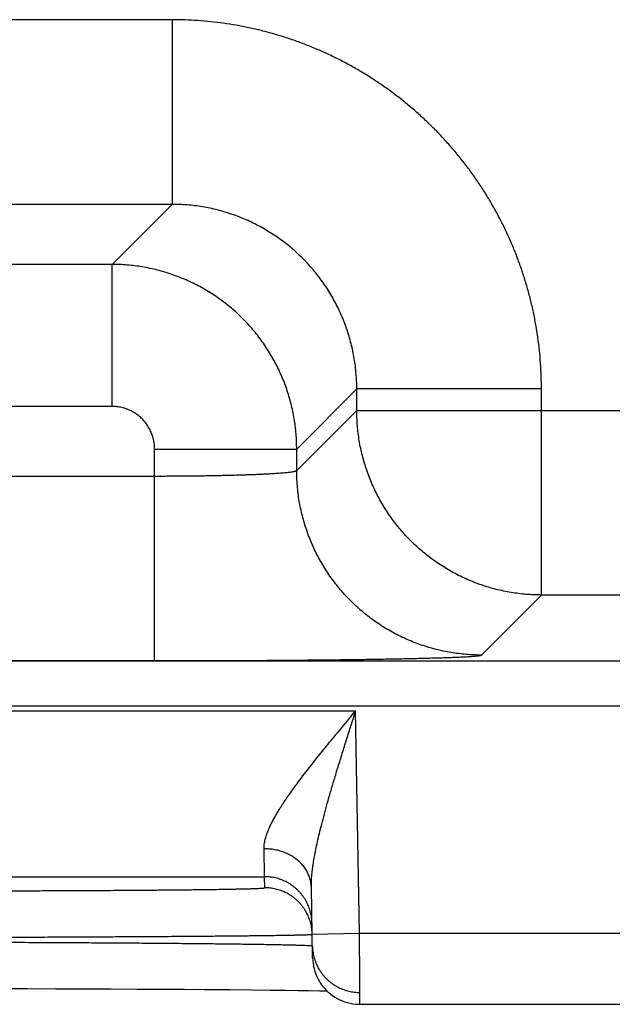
# Model space of a CAD drawing. Header units: inches. Extents: x 0 to 34, y 0 to 22.
# Tile 65 of 112: x 20.907 to 21.157, y 13.956 to 14.372. Entities that reach past the tile are written whole.
import ezdxf

# ---------------------------------------------------------------- set-up
doc = ezdxf.new("R2010")
doc.units = ezdxf.units.IN
doc.header["$LTSCALE"] = 1.87
doc.header["$MEASUREMENT"] = 0
doc.layers.get('0').update_dxf_attribs({"linetype": 'CONTINUOUS'})

msp = doc.modelspace()

# ---------------------------------------------------------------- linework, layer by layer
at = {"color": 7, "linetype": 'CONTINUOUS'}
for p, q in [((20.9716, 14.37228), (20.82129, 14.37228)), ((20.9716, 14.37228), (20.9716, 14.29429)), ((20.9716, 14.29429), (20.82129, 14.29429)), ((20.9716, 14.29429), (20.94623, 14.26892)), ((20.94623, 14.26892), (20.84666, 14.26892)), ((20.94623, 14.20893), (20.94623, 14.26892)), ((21.04959, 14.21631), (21.02422, 14.19094)), ((21.12758, 14.21631), (21.04959, 14.21631)), ((21.04959, 14.20728), (21.04959, 14.21631)), ((21.12758, 14.12929), (21.12758, 14.21631)), ((20.94623, 14.20893), (20.84666, 14.20893)), ((21.02422, 14.18191), (21.04959, 14.20728)), ((21.04959, 14.20728), (21.6733, 14.20728)), ((20.96423, 14.19094), (21.02422, 14.19094)), ((20.96423, 14.10156), (20.96423, 14.19094)), ((21.02422, 14.18191), (21.02422, 14.19094)), ((20.82866, 14.17955), (20.96423, 14.17955)), ((21.10221, 14.10392), (21.12758, 14.12929)), ((21.59531, 14.12929), (21.12758, 14.12929)), ((18.41877, 14.10148), (25.80914, 14.10148)), ((20.82866, 14.10156), (20.96423, 14.10156)), ((18.41877, 14.08246), (25.80914, 14.08246)), ((20.37177, 14.0803), (21.04912, 14.0803)), ((21.05076, 13.98641), (21.04912, 14.0803)), ((20.41021, 14.01031), (21.01068, 14.01031)), ((21.01077, 14.00563), (21.01068, 14.01031)), ((21.03094, 13.97606), (21.03042, 14.00582)), ((21.03076, 13.98606), (21.05076, 13.98641)), ((21.05076, 13.98641), (21.30013, 13.98641)), ((20.89813, 13.96306), (20.91037, 13.96303)), ((20.91037, 13.96303), (20.9224, 13.963)), ((20.9224, 13.963), (20.93416, 13.96296)), ((20.93416, 13.96296), (20.94559, 13.96292)), ((20.94559, 13.96292), (20.95666, 13.96287)), ((20.95666, 13.96287), (20.96727, 13.96281)), ((20.96727, 13.96281), (20.97681, 13.96275)), ((20.97681, 13.96275), (20.98515, 13.96269)), ((20.98515, 13.96269), (20.99593, 13.9626)), ((20.99593, 13.9626), (21.00521, 13.96251)), ((21.00521, 13.96251), (21.01307, 13.96242)), ((21.01307, 13.96242), (21.01954, 13.96234)), ((21.01954, 13.96234), (21.0248, 13.96227)), ((21.0248, 13.96227), (21.02918, 13.9622)), ((21.02918, 13.9622), (21.03399, 13.96211)), ((21.03399, 13.96211), (21.03703, 13.96205)), ((21.05093, 13.95641), (21.29996, 13.95641))]:
    msp.add_line(p, q, dxfattribs=at)
msp.add_lwpolyline([(21.03094, 13.97606), (21.03099, 13.97489), (21.03111, 13.97373), (21.03131, 13.97257), (21.03156, 13.97143), (21.03189, 13.97031), (21.03228, 13.9692), (21.03273, 13.96812), (21.03325, 13.96707), (21.03383, 13.96605), (21.03446, 13.96507), (21.03515, 13.96412), (21.0359, 13.96322), (21.0367, 13.96236), (21.03755, 13.96155), (21.03844, 13.9608), (21.03937, 13.96009), (21.04035, 13.95944), (21.04136, 13.95885), (21.0424, 13.95832), (21.04348, 13.95785), (21.04458, 13.95745), (21.0457, 13.95711), (21.04684, 13.95684), (21.04799, 13.95663), (21.04915, 13.95649), (21.05032, 13.95642), (21.05093, 13.95641)], dxfattribs=at)
for points, knots in [([(21.12758, 14.21631), (21.12758, 14.21812), (21.12751, 14.22174), (21.12723, 14.22717), (21.12676, 14.23259), (21.1261, 14.238), (21.12524, 14.24338), (21.12421, 14.24872), (21.12298, 14.25403), (21.12157, 14.25929), (21.11998, 14.2645), (21.11821, 14.26965), (21.11626, 14.27474), (21.11413, 14.27975), (21.11183, 14.28469), (21.10936, 14.28954), (21.10672, 14.2943), (21.10391, 14.29897), (21.10095, 14.30354), (21.09782, 14.308), (21.09454, 14.31235), (21.09112, 14.31658), (21.08754, 14.32069), (21.08383, 14.32468), (21.07998, 14.32853), (21.076, 14.33224), (21.07189, 14.33582), (21.06765, 14.33924), (21.0633, 14.34252), (21.05884, 14.34565), (21.05427, 14.34861), (21.04961, 14.35142), (21.04484, 14.35406), (21.03999, 14.35653), (21.03505, 14.35883), (21.03004, 14.36096), (21.02495, 14.36291), (21.0198, 14.36468), (21.01459, 14.36627), (21.00933, 14.36768), (21.00402, 14.36891), (20.99868, 14.36995), (20.9933, 14.3708), (20.98789, 14.37146), (20.98247, 14.37193), (20.97704, 14.37222), (20.97341, 14.37228), (20.9716, 14.37228)], [0, 0, 0, 0, 0.022161, 0.044356, 0.066574, 0.088801, 0.111028, 0.133246, 0.155464, 0.177691, 0.199926, 0.222163, 0.244394, 0.266622, 0.288847, 0.311071, 0.333295, 0.35552, 0.377746, 0.399972, 0.422198, 0.444423, 0.466649, 0.488874, 0.511099, 0.533323, 0.555548, 0.577774, 0.6, 0.622226, 0.644452, 0.666678, 0.688903, 0.711128, 0.733352, 0.755576, 0.777805, 0.800041, 0.822277, 0.844507, 0.866729, 0.888953, 0.911185, 0.933417, 0.955638, 0.977836, 1, 1, 1, 1]), ([(21.04959, 14.21631), (21.04959, 14.21738), (21.04955, 14.21953), (21.04935, 14.22275), (21.04902, 14.22596), (21.04855, 14.22915), (21.04796, 14.23232), (21.04723, 14.23546), (21.04638, 14.23857), (21.04539, 14.24164), (21.04428, 14.24467), (21.04305, 14.24765), (21.04169, 14.25058), (21.04022, 14.25344), (21.03863, 14.25625), (21.03692, 14.25898), (21.0351, 14.26164), (21.03318, 14.26423), (21.03114, 14.26673), (21.02901, 14.26915), (21.02678, 14.27147), (21.02445, 14.27371), (21.02204, 14.27584), (21.01954, 14.27787), (21.01695, 14.2798), (21.01429, 14.28162), (21.01155, 14.28332), (21.00875, 14.28492), (21.00588, 14.28639), (21.00296, 14.28775), (20.99998, 14.28898), (20.99695, 14.29009), (20.99388, 14.29108), (20.99077, 14.29193), (20.98762, 14.29266), (20.98445, 14.29325), (20.98126, 14.29372), (20.97805, 14.29405), (20.97483, 14.29425), (20.97268, 14.29429), (20.9716, 14.29429)], [0, 0, 0, 0, 0.026326, 0.05265, 0.078971, 0.105291, 0.131612, 0.157932, 0.18425, 0.210565, 0.236878, 0.263188, 0.289496, 0.315803, 0.34211, 0.368417, 0.394724, 0.421029, 0.447334, 0.473639, 0.499944, 0.526249, 0.552554, 0.578861, 0.605169, 0.631478, 0.657787, 0.684098, 0.71041, 0.736723, 0.763038, 0.789358, 0.815684, 0.842013, 0.868345, 0.894675, 0.921003, 0.947332, 0.973663, 1, 1, 1, 1]), ([(21.02422, 14.19094), (21.02422, 14.19201), (21.02418, 14.19416), (21.02397, 14.19738), (21.02364, 14.20059), (21.02318, 14.20378), (21.02258, 14.20695), (21.02185, 14.21009), (21.02099, 14.2132), (21.02001, 14.21627), (21.0189, 14.2193), (21.01766, 14.22228), (21.0163, 14.22521), (21.01483, 14.22807), (21.01324, 14.23087), (21.01153, 14.23361), (21.00971, 14.23627), (21.00779, 14.23885), (21.00575, 14.24135), (21.00362, 14.24377), (21.00139, 14.24609), (20.99906, 14.24832), (20.99665, 14.25046), (20.99414, 14.25249), (20.99156, 14.25442), (20.9889, 14.25624), (20.98616, 14.25795), (20.98335, 14.25954), (20.98049, 14.26102), (20.97756, 14.26237), (20.97458, 14.26361), (20.97155, 14.26472), (20.96848, 14.2657), (20.96537, 14.26656), (20.96223, 14.26728), (20.95906, 14.26788), (20.95587, 14.26835), (20.95267, 14.26868), (20.94945, 14.26888), (20.94731, 14.26892), (20.94623, 14.26892)], [0, 0, 0, 0, 0.02633, 0.052658, 0.078985, 0.10531, 0.131635, 0.157961, 0.184286, 0.210609, 0.236933, 0.26326, 0.289587, 0.315904, 0.342203, 0.368494, 0.394785, 0.42108, 0.447383, 0.473692, 0.500001, 0.526307, 0.552615, 0.578933, 0.605258, 0.631584, 0.657907, 0.684231, 0.710561, 0.736892, 0.763218, 0.789538, 0.815859, 0.842182, 0.868502, 0.894809, 0.921107, 0.947401, 0.973698, 1, 1, 1, 1]), ([(20.96423, 14.19094), (20.96423, 14.19128), (20.96421, 14.19197), (20.96412, 14.19301), (20.96397, 14.19404), (20.96376, 14.19507), (20.96349, 14.19608), (20.96316, 14.19708), (20.96277, 14.19806), (20.96233, 14.19901), (20.96183, 14.19993), (20.96128, 14.20082), (20.96068, 14.20168), (20.96003, 14.20251), (20.95933, 14.20329), (20.95859, 14.20403), (20.95781, 14.20473), (20.95698, 14.20538), (20.95613, 14.20598), (20.95523, 14.20653), (20.95431, 14.20703), (20.95336, 14.20747), (20.95238, 14.20786), (20.95138, 14.20819), (20.95037, 14.20846), (20.94934, 14.20867), (20.94831, 14.20882), (20.94727, 14.20891), (20.94658, 14.20893), (20.94623, 14.20893)], [0, 0, 0, 0, 0.036617, 0.073427, 0.110383, 0.147443, 0.184567, 0.221713, 0.258844, 0.295937, 0.333007, 0.370073, 0.407151, 0.444244, 0.481347, 0.518455, 0.555564, 0.592666, 0.629753, 0.666826, 0.703904, 0.741008, 0.778157, 0.815328, 0.852478, 0.889563, 0.92654, 0.963368, 1, 1, 1, 1]), ([(21.12758, 14.12929), (21.1265, 14.12929), (21.12435, 14.12934), (21.12114, 14.12954), (21.11793, 14.12987), (21.11474, 14.13034), (21.11157, 14.13094), (21.10843, 14.13166), (21.10532, 14.13252), (21.10225, 14.1335), (21.09922, 14.13461), (21.09625, 14.13585), (21.09332, 14.13721), (21.09045, 14.13868), (21.08765, 14.14028), (21.08492, 14.14198), (21.08225, 14.1438), (21.07967, 14.14573), (21.07717, 14.14776), (21.07475, 14.1499), (21.07242, 14.15213), (21.07019, 14.15446), (21.06806, 14.15687), (21.06602, 14.15938), (21.0641, 14.16196), (21.06228, 14.16462), (21.06057, 14.16736), (21.05898, 14.17016), (21.0575, 14.17303), (21.05614, 14.17595), (21.05491, 14.17893), (21.0538, 14.18196), (21.05282, 14.18503), (21.05196, 14.18814), (21.05123, 14.19128), (21.05063, 14.19445), (21.05017, 14.19764), (21.04984, 14.20084), (21.04964, 14.20406), (21.04959, 14.20621), (21.04959, 14.20728)], [0, 0, 0, 0, 0.026315, 0.05263, 0.078945, 0.105261, 0.131577, 0.157893, 0.184209, 0.210526, 0.236843, 0.263161, 0.289478, 0.315796, 0.342114, 0.368432, 0.39475, 0.421068, 0.447387, 0.473705, 0.500023, 0.526342, 0.55266, 0.578978, 0.605297, 0.631615, 0.657932, 0.68425, 0.710567, 0.736885, 0.763203, 0.789519, 0.815835, 0.842151, 0.868467, 0.894785, 0.921098, 0.947404, 0.973703, 1, 1, 1, 1]), ([(20.96423, 14.17955), (20.96512, 14.17955), (20.96689, 14.17955), (20.96954, 14.17955), (20.97219, 14.17957), (20.97481, 14.17958), (20.97742, 14.1796), (20.98, 14.17963), (20.98255, 14.17966), (20.98507, 14.17969), (20.98754, 14.17973), (20.98997, 14.17978), (20.99234, 14.17983), (20.99466, 14.17988), (20.99693, 14.17993), (20.99912, 14.17999), (21.00125, 14.18006), (21.00331, 14.18013), (21.00529, 14.1802), (21.00719, 14.18027), (21.009, 14.18035), (21.01073, 14.18043), (21.01236, 14.18051), (21.0139, 14.1806), (21.01534, 14.18069), (21.01668, 14.18078), (21.01792, 14.18088), (21.01905, 14.18097), (21.02008, 14.18107), (21.02099, 14.18117), (21.02179, 14.18127), (21.02248, 14.18137), (21.02306, 14.18148), (21.02351, 14.18158), (21.02386, 14.18168), (21.02409, 14.18178), (21.0242, 14.18187), (21.02422, 14.18191)], [0, 0, 0, 0, 0.044232, 0.088379, 0.132351, 0.176063, 0.219431, 0.262369, 0.304793, 0.34662, 0.387767, 0.428152, 0.467698, 0.506326, 0.543961, 0.580529, 0.615958, 0.650179, 0.683124, 0.714728, 0.744929, 0.77367, 0.800892, 0.826542, 0.850571, 0.872933, 0.893583, 0.912482, 0.929595, 0.94489, 0.958341, 0.969924, 0.979626, 0.987442, 0.993383, 0.997502, 1, 1, 1, 1]), ([(21.10221, 14.10392), (21.10113, 14.10392), (21.09899, 14.10397), (21.09577, 14.10417), (21.09256, 14.1045), (21.08937, 14.10497), (21.0862, 14.10557), (21.08306, 14.10629), (21.07995, 14.10715), (21.07688, 14.10813), (21.07386, 14.10925), (21.07088, 14.11048), (21.06795, 14.11184), (21.06509, 14.11331), (21.06228, 14.11491), (21.05955, 14.11661), (21.05689, 14.11843), (21.0543, 14.12036), (21.0518, 14.12239), (21.04938, 14.12453), (21.04706, 14.12676), (21.04482, 14.12909), (21.04269, 14.1315), (21.04066, 14.13401), (21.03873, 14.13659), (21.03691, 14.13925), (21.0352, 14.14199), (21.03361, 14.14479), (21.03213, 14.14766), (21.03078, 14.15058), (21.02954, 14.15356), (21.02843, 14.15659), (21.02745, 14.15966), (21.02659, 14.16277), (21.02586, 14.16591), (21.02527, 14.16907), (21.0248, 14.17226), (21.02447, 14.17547), (21.02427, 14.17869), (21.02422, 14.18084), (21.02422, 14.18191)], [0, 0, 0, 0, 0.026313, 0.052627, 0.078941, 0.105256, 0.131571, 0.157886, 0.184201, 0.210517, 0.236833, 0.263149, 0.289465, 0.315782, 0.342098, 0.368415, 0.394732, 0.421049, 0.447367, 0.473684, 0.500001, 0.526318, 0.552636, 0.578953, 0.60527, 0.631587, 0.657904, 0.68422, 0.710537, 0.736853, 0.763169, 0.789485, 0.8158, 0.842115, 0.86843, 0.894745, 0.921059, 0.947373, 0.973687, 1, 1, 1, 1]), ([(20.96423, 14.10156), (20.96589, 14.10156), (20.9692, 14.10156), (20.97416, 14.10156), (20.97912, 14.10157), (20.98407, 14.10158), (20.98898, 14.1016), (20.99387, 14.10161), (20.99871, 14.10163), (21.00351, 14.10166), (21.00827, 14.10168), (21.01296, 14.10171), (21.01759, 14.10174), (21.02215, 14.10178), (21.02663, 14.10182), (21.03103, 14.10186), (21.03535, 14.1019), (21.03957, 14.10195), (21.0437, 14.102), (21.04772, 14.10205), (21.05163, 14.1021), (21.05543, 14.10216), (21.05911, 14.10222), (21.06266, 14.10228), (21.06609, 14.10234), (21.06938, 14.10241), (21.07254, 14.10247), (21.07555, 14.10254), (21.07842, 14.10261), (21.08114, 14.10269), (21.08371, 14.10276), (21.08612, 14.10284), (21.08838, 14.10291), (21.09047, 14.10299), (21.09239, 14.10307), (21.09415, 14.10315), (21.09574, 14.10323), (21.09716, 14.10332), (21.09841, 14.1034), (21.09947, 14.10348), (21.10037, 14.10357), (21.10108, 14.10365), (21.10162, 14.10373), (21.10197, 14.10382), (21.10216, 14.10388), (21.10221, 14.10392)], [0, 0, 0, 0, 0.035977, 0.071975, 0.107921, 0.143744, 0.179376, 0.214763, 0.249874, 0.284676, 0.319114, 0.353132, 0.386681, 0.419721, 0.452213, 0.484116, 0.515391, 0.545996, 0.575888, 0.605026, 0.633377, 0.660905, 0.687572, 0.713339, 0.73817, 0.762041, 0.784923, 0.806782, 0.827586, 0.847306, 0.865922, 0.883412, 0.89975, 0.914912, 0.928879, 0.941638, 0.953174, 0.963469, 0.972505, 0.980274, 0.986769, 0.991984, 0.995917, 0.998574, 1, 1, 1, 1]), ([(21.01042, 14.0221), (21.01041, 14.02241), (21.01043, 14.02306), (21.01052, 14.02406), (21.0107, 14.02512), (21.01096, 14.02625), (21.01132, 14.02745), (21.01176, 14.02873), (21.01231, 14.0301), (21.01296, 14.03156), (21.01371, 14.03312), (21.01459, 14.03478), (21.01559, 14.03655), (21.01671, 14.03843), (21.01797, 14.04042), (21.01937, 14.04254), (21.02091, 14.04479), (21.02259, 14.04716), (21.02441, 14.04965), (21.02638, 14.05228), (21.02848, 14.05502), (21.03073, 14.05789), (21.03309, 14.06086), (21.03557, 14.06394), (21.03816, 14.0671), (21.04082, 14.07033), (21.04355, 14.07362), (21.04632, 14.07695), (21.04818, 14.07919), (21.04912, 14.0803)], [0, 0, 0, 0, 0.013236, 0.027352, 0.042505, 0.058846, 0.076525, 0.09569, 0.116482, 0.139034, 0.16349, 0.189989, 0.218657, 0.249614, 0.282978, 0.318846, 0.35729, 0.398371, 0.442119, 0.488511, 0.537504, 0.589001, 0.642842, 0.698842, 0.756713, 0.816111, 0.876686, 0.938097, 1, 1, 1, 1]), ([(21.03042, 14.00582), (21.03041, 14.00638), (21.03041, 14.00754), (21.0305, 14.00938), (21.03066, 14.01142), (21.03092, 14.01366), (21.03127, 14.01614), (21.03173, 14.01886), (21.03231, 14.02186), (21.03301, 14.02514), (21.03384, 14.02873), (21.03481, 14.03263), (21.03592, 14.03685), (21.03718, 14.04139), (21.03857, 14.04625), (21.04009, 14.0514), (21.04174, 14.05683), (21.04349, 14.06248), (21.04532, 14.06832), (21.0472, 14.07428), (21.04848, 14.07829), (21.04912, 14.0803)], [0, 0, 0, 0, 0.021607, 0.04545, 0.071829, 0.101043, 0.133409, 0.169229, 0.208763, 0.252275, 0.299988, 0.352112, 0.408756, 0.469966, 0.53563, 0.605543, 0.679319, 0.756437, 0.836125, 0.91757, 1, 1, 1, 1]), ([(21.01068, 14.01031), (21.01068, 14.01034), (21.01068, 14.01043), (21.01068, 14.01064), (21.01067, 14.01096), (21.01066, 14.01141), (21.01065, 14.01197), (21.01063, 14.01265), (21.01061, 14.01344), (21.01059, 14.01436), (21.01057, 14.01538), (21.01055, 14.01652), (21.01052, 14.01776), (21.01049, 14.01912), (21.01045, 14.02057), (21.01043, 14.02158), (21.01042, 14.0221)], [0, 0, 0, 0, 0.007236, 0.024644, 0.052201, 0.089863, 0.13757, 0.195244, 0.262784, 0.340076, 0.426986, 0.523364, 0.629046, 0.743852, 0.86758, 1, 1, 1, 1]), ([(21.03042, 14.00582), (21.03041, 14.00614), (21.03038, 14.00678), (21.03026, 14.00773), (21.03008, 14.00868), (21.02983, 14.00962), (21.02952, 14.01054), (21.02914, 14.01144), (21.02871, 14.01233), (21.02821, 14.01319), (21.02765, 14.01403), (21.02703, 14.01484), (21.02636, 14.01561), (21.02564, 14.01636), (21.02487, 14.01706), (21.02405, 14.01773), (21.02318, 14.01836), (21.02227, 14.01894), (21.02132, 14.01948), (21.02034, 14.01998), (21.01932, 14.02042), (21.01827, 14.02082), (21.0172, 14.02116), (21.0161, 14.02146), (21.01499, 14.0217), (21.01386, 14.02188), (21.01272, 14.02201), (21.01157, 14.02209), (21.0108, 14.0221), (21.01042, 14.0221)], [0, 0, 0, 0, 0.033592, 0.067234, 0.100974, 0.134859, 0.168934, 0.203241, 0.237817, 0.272694, 0.307901, 0.343461, 0.379392, 0.415706, 0.452411, 0.489508, 0.526993, 0.564859, 0.603092, 0.641674, 0.680584, 0.719796, 0.759282, 0.79901, 0.838945, 0.87905, 0.919288, 0.959618, 1, 1, 1, 1]), ([(21.03068, 13.99066), (21.03068, 13.99104), (21.03064, 13.99181), (21.03052, 13.99295), (21.03034, 13.99409), (21.03009, 13.99521), (21.02977, 13.99632), (21.02939, 13.99741), (21.02896, 13.99847), (21.02846, 13.99951), (21.0279, 14.00051), (21.02728, 14.00149), (21.02661, 14.00242), (21.02589, 14.00332), (21.02512, 14.00417), (21.02429, 14.00498), (21.02343, 14.00574), (21.02252, 14.00644), (21.02157, 14.0071), (21.02059, 14.0077), (21.01957, 14.00824), (21.01853, 14.00872), (21.01746, 14.00914), (21.01636, 14.0095), (21.01525, 14.00979), (21.01412, 14.01002), (21.01298, 14.01019), (21.01184, 14.01029), (21.01107, 14.01031), (21.01068, 14.01031)], [0, 0, 0, 0, 0.037036, 0.074073, 0.111109, 0.148146, 0.185182, 0.222218, 0.259255, 0.296292, 0.333328, 0.370365, 0.407402, 0.444439, 0.481476, 0.518513, 0.55555, 0.592587, 0.629624, 0.666662, 0.703699, 0.740736, 0.777774, 0.814812, 0.851849, 0.888887, 0.925925, 0.962962, 1, 1, 1, 1]), ([(20.86081, 14.00432), (20.86256, 14.00432), (20.86605, 14.00432), (20.87128, 14.00432), (20.87649, 14.00433), (20.88169, 14.00433), (20.88686, 14.00434), (20.89199, 14.00435), (20.89709, 14.00436), (20.90214, 14.00437), (20.90714, 14.00438), (20.91209, 14.0044), (20.91698, 14.00441), (20.92179, 14.00443), (20.92653, 14.00445), (20.9312, 14.00447), (20.93577, 14.00449), (20.94025, 14.00452), (20.94464, 14.00454), (20.94893, 14.00457), (20.9531, 14.0046), (20.95717, 14.00463), (20.96112, 14.00466), (20.96494, 14.00469), (20.96864, 14.00472), (20.97221, 14.00475), (20.97564, 14.00479), (20.97893, 14.00482), (20.98208, 14.00486), (20.98508, 14.0049), (20.98793, 14.00493), (20.99063, 14.00497), (20.99316, 14.00501), (20.99554, 14.00505), (20.99775, 14.00509), (20.99979, 14.00514), (21.00167, 14.00518), (21.00337, 14.00522), (21.0049, 14.00526), (21.00626, 14.00531), (21.00743, 14.00535), (21.00843, 14.0054), (21.00925, 14.00544), (21.00988, 14.00549), (21.01036, 14.00552), (21.01059, 14.00557), (21.01077, 14.00559), (21.01077, 14.00563)], [0, 0, 0, 0, 0.034938, 0.069822, 0.104609, 0.139256, 0.17372, 0.207965, 0.241959, 0.275665, 0.309042, 0.342047, 0.374635, 0.40676, 0.438383, 0.469471, 0.499988, 0.529897, 0.55916, 0.587742, 0.615608, 0.642725, 0.669059, 0.694578, 0.71925, 0.743045, 0.765938, 0.787899, 0.808901, 0.828917, 0.847922, 0.865896, 0.882816, 0.89866, 0.913408, 0.927046, 0.939559, 0.950929, 0.961138, 0.970173, 0.978025, 0.984687, 0.990153, 0.994415, 0.997469, 0.999319, 1, 1, 1, 1]), ([(21.03076, 13.98606), (21.03075, 13.98642), (21.03072, 13.98716), (21.0306, 13.98827), (21.03042, 13.98941), (21.03017, 13.99053), (21.02985, 13.99164), (21.02948, 13.99273), (21.02904, 13.99379), (21.02854, 13.99483), (21.02798, 13.99584), (21.02736, 13.99681), (21.02669, 13.99774), (21.02597, 13.99864), (21.0252, 13.99949), (21.02438, 14.0003), (21.02351, 14.00106), (21.0226, 14.00176), (21.02165, 14.00242), (21.02067, 14.00302), (21.01965, 14.00356), (21.01861, 14.00404), (21.01754, 14.00446), (21.01644, 14.00482), (21.01533, 14.00511), (21.0142, 14.00534), (21.01306, 14.00551), (21.01192, 14.00561), (21.01115, 14.00563), (21.01077, 14.00563)], [0, 0, 0, 0, 0.034394, 0.071532, 0.10867, 0.145808, 0.182946, 0.220084, 0.257223, 0.294361, 0.331499, 0.368637, 0.405776, 0.442914, 0.480053, 0.517192, 0.55433, 0.591469, 0.628608, 0.665747, 0.702886, 0.740025, 0.777164, 0.814303, 0.851443, 0.888582, 0.925721, 0.962861, 1, 1, 1, 1]), ([(20.86081, 13.98467), (20.86275, 13.98467), (20.86662, 13.98468), (20.87241, 13.9847), (20.87819, 13.98471), (20.88396, 13.98473), (20.88969, 13.98474), (20.89539, 13.98476), (20.90105, 13.98478), (20.90666, 13.9848), (20.91222, 13.98482), (20.91772, 13.98484), (20.92315, 13.98486), (20.92851, 13.98489), (20.93379, 13.98491), (20.93899, 13.98494), (20.94409, 13.98496), (20.9491, 13.98499), (20.954, 13.98502), (20.95879, 13.98505), (20.96347, 13.98507), (20.96803, 13.9851), (20.97247, 13.98513), (20.97677, 13.98517), (20.98094, 13.9852), (20.98497, 13.98523), (20.98886, 13.98526), (20.99259, 13.98529), (20.99617, 13.98533), (20.9996, 13.98536), (21.00286, 13.98539), (21.00596, 13.98543), (21.00889, 13.98546), (21.01165, 13.9855), (21.01423, 13.98553), (21.01663, 13.98557), (21.01885, 13.9856), (21.02089, 13.98563), (21.02274, 13.98567), (21.0244, 13.9857), (21.02587, 13.98574), (21.02715, 13.98577), (21.02823, 13.98581), (21.02912, 13.98584), (21.0298, 13.98588), (21.03033, 13.98589), (21.03053, 13.98594), (21.03066, 13.98595)], [0, 0, 0, 0, 0.034185, 0.068322, 0.102374, 0.136301, 0.170067, 0.203635, 0.236968, 0.270025, 0.302769, 0.335161, 0.367158, 0.398722, 0.429814, 0.460405, 0.49046, 0.519943, 0.548817, 0.577049, 0.60461, 0.631467, 0.657587, 0.682938, 0.707492, 0.731222, 0.754102, 0.776107, 0.797209, 0.817383, 0.836603, 0.85485, 0.872102, 0.888338, 0.903537, 0.917684, 0.930763, 0.94276, 0.953657, 0.963441, 0.972101, 0.979627, 0.98601, 0.991243, 0.995322, 0.998241, 1, 1, 1, 1]), ([(21.05093, 13.95641), (21.05093, 13.95642), (21.05093, 13.95651), (21.05093, 13.95655), (21.05093, 13.95678), (21.05093, 13.95704), (21.05093, 13.95741), (21.05093, 13.95784), (21.05092, 13.95836), (21.05092, 13.95895), (21.05091, 13.95962), (21.05091, 13.96037), (21.05091, 13.96118), (21.0509, 13.96207), (21.05089, 13.96303), (21.05089, 13.96405), (21.05088, 13.96513), (21.05088, 13.96627), (21.05087, 13.96746), (21.05086, 13.96871), (21.05085, 13.97001), (21.05085, 13.97135), (21.05084, 13.97273), (21.05083, 13.97415), (21.05082, 13.97561), (21.05081, 13.9771), (21.0508, 13.97861), (21.0508, 13.98014), (21.05079, 13.9817), (21.05078, 13.98326), (21.05077, 13.98483), (21.05076, 13.98589), (21.05076, 13.98641)], [0, 0, 0, 0, 0.00064, 0.004333, 0.010782, 0.019967, 0.031861, 0.046436, 0.063662, 0.083494, 0.105867, 0.130717, 0.157984, 0.187601, 0.219471, 0.253497, 0.289593, 0.327669, 0.367598, 0.409245, 0.452499, 0.497264, 0.543433, 0.590893, 0.639507, 0.689121, 0.739592, 0.79079, 0.84258, 0.894814, 0.947338, 1, 1, 1, 1]), ([(20.86085, 13.98274), (20.86278, 13.98274), (20.86665, 13.98273), (20.87245, 13.98272), (20.87823, 13.9827), (20.88399, 13.98268), (20.88973, 13.98266), (20.89543, 13.98264), (20.90109, 13.98262), (20.90671, 13.9826), (20.91227, 13.98258), (20.91777, 13.98255), (20.92321, 13.98252), (20.92857, 13.9825), (20.93385, 13.98247), (20.93904, 13.98244), (20.94415, 13.9824), (20.94915, 13.98237), (20.95406, 13.98234), (20.95885, 13.9823), (20.96353, 13.98227), (20.96809, 13.98223), (20.97253, 13.98219), (20.97683, 13.98215), (20.981, 13.98211), (20.98503, 13.98207), (20.98892, 13.98203), (20.99266, 13.98199), (20.99624, 13.98195), (20.99967, 13.9819), (21.00293, 13.98186), (21.00603, 13.98182), (21.00896, 13.98177), (21.01172, 13.98173), (21.0143, 13.98168), (21.0167, 13.98164), (21.01892, 13.98159), (21.02096, 13.98155), (21.02281, 13.9815), (21.02447, 13.98145), (21.02594, 13.98141), (21.02722, 13.98136), (21.02831, 13.98132), (21.0292, 13.98127), (21.02988, 13.98122), (21.03041, 13.98119), (21.03062, 13.98114), (21.03075, 13.98113)], [0, 0, 0, 0, 0.034176, 0.068309, 0.102358, 0.136287, 0.170057, 0.203629, 0.236961, 0.270017, 0.302758, 0.335147, 0.36714, 0.398699, 0.429788, 0.460377, 0.49043, 0.51991, 0.548779, 0.577008, 0.604564, 0.631417, 0.657533, 0.682881, 0.707432, 0.731159, 0.754036, 0.776038, 0.797138, 0.817309, 0.836528, 0.854773, 0.872024, 0.888261, 0.903462, 0.91761, 0.93069, 0.942688, 0.953588, 0.963377, 0.972042, 0.979574, 0.985964, 0.991207, 0.995295, 0.998225, 1, 1, 1, 1]), ([(21.03085, 13.98099), (21.03086, 13.98064), (21.03089, 13.9799), (21.03101, 13.97879), (21.0312, 13.97765), (21.03144, 13.97653), (21.03176, 13.97542), (21.03214, 13.97434), (21.03258, 13.97327), (21.03307, 13.97223), (21.03363, 13.97123), (21.03425, 13.97025), (21.03492, 13.96932), (21.03564, 13.96842), (21.03642, 13.96757), (21.03724, 13.96676), (21.0381, 13.96601), (21.03901, 13.9653), (21.03996, 13.96464), (21.04094, 13.96405), (21.04196, 13.96351), (21.043, 13.96302), (21.04407, 13.9626), (21.04517, 13.96225), (21.04628, 13.96195), (21.04741, 13.96172), (21.04855, 13.96156), (21.0497, 13.96146), (21.05046, 13.96143), (21.05085, 13.96143)], [0, 0, 0, 0, 0.034076, 0.071226, 0.108376, 0.145526, 0.182676, 0.219826, 0.256976, 0.294126, 0.331277, 0.368427, 0.405578, 0.442728, 0.479879, 0.51703, 0.554181, 0.591332, 0.628483, 0.665634, 0.702786, 0.739937, 0.777089, 0.814241, 0.851392, 0.888544, 0.925696, 0.962848, 1, 1, 1, 1])]:
    msp.add_open_spline(points, degree=3, knots=knots, dxfattribs=at)
for points in [[(21.03066, 13.98595), (21.03071, 13.98595), (21.03076, 13.98594), (21.03076, 13.98598)], [(21.03076, 13.98598), (21.03076, 13.98601), (21.03076, 13.98604), (21.03076, 13.98606)], [(21.03075, 13.98113), (21.0308, 13.98113), (21.03085, 13.98112), (21.03085, 13.98108)]]:
    msp.add_open_spline(points, degree=3, dxfattribs=at)

doc.saveas('drawing.dxf')
